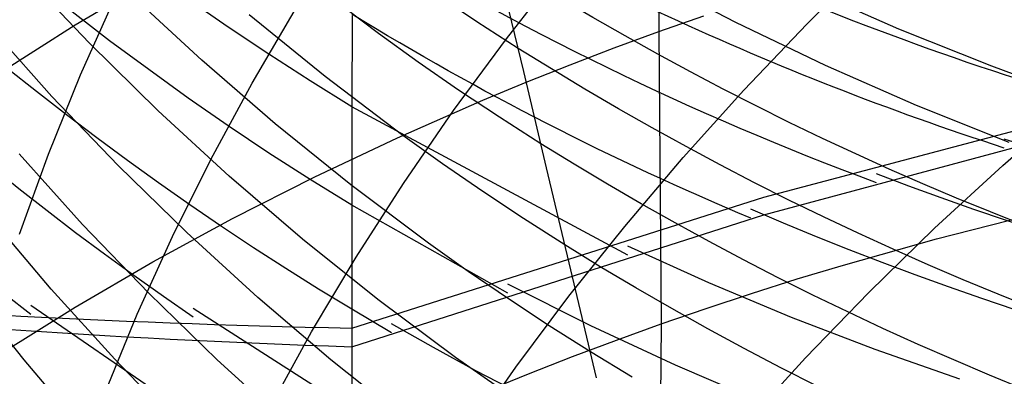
# Model space of a CAD drawing. Extents: x -383 to 1849, y -1185 to -529.
# Tile 175 of 256: x -375.95 to -371.17, y -944.75 to -943.01. Entities that reach past the tile are written whole.
import ezdxf

# ---------------------------------------------------------------- set-up
doc = ezdxf.new("R2010")
doc.units = 0
doc.layers.add('PREDEFINITO', color=7, linetype='CONTINUOUS')

msp = doc.modelspace()

# ---------------------------------------------------------------- linework, layer by layer
at = {"layer": 'PREDEFINITO'}
for p, q in [((-372.8497440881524, -941.6726084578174, 645.6172809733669), (-372.8492099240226, -943.071950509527, 647.0651374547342)), ((-372.1294690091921, -943.0347211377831, 509.456151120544), (-371.8108050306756, -942.7190173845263, 509.2543469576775)), ((-375.6155586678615, -943.1285927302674, 545.9974539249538), (-375.9377669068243, -942.7888033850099, 545.8541503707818)), ((-374.211236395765, -943.0818994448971, 551.0423017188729), (-374.5902406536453, -942.7937129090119, 550.9374400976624)), ((-373.5897936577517, -943.1077060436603, 511.7956848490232), (-373.3204410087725, -942.7636452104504, 511.5704245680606)), ((-372.4762109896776, -943.0276708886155, 555.8788508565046), (-372.9037715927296, -942.8041894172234, 555.8100341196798)), ((-375.5176855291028, -943.1169352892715, 600.8072054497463), (-375.8893921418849, -942.8249504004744, 600.9277565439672)), ((-375.6845559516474, -943.039950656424, 644.314532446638), (-375.3072003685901, -942.8159320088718, 644.5300416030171)), ((-373.50601875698, -943.2661300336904, 552.7478022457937), (-373.6107383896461, -942.8275374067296, 554.2199082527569)), ((-375.6587042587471, -943.283074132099, 516.4482596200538), (-375.4881203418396, -942.9000755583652, 516.1958370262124)), ((-375.0698982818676, -943.2119135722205, 547.7447954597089), (-375.415436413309, -942.8910263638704, 547.615187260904)), ((-373.733669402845, -943.0242629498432, 552.662318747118), (-373.9322555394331, -942.8909816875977, 552.6162524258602)), ((-371.6835247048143, -943.0601548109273, 557.4665605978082), (-372.1272457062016, -942.8644816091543, 557.409440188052)), ((-374.9407899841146, -943.0501148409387, 599.2063313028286), (-375.1356391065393, -942.9140051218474, 599.2598071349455)), ((-374.4708795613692, -943.2906025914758, 549.4601093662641), (-374.8385686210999, -942.9912212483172, 549.3444239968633)), ((-374.8242732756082, -943.3233103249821, 514.2199753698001), (-374.6093403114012, -942.9557206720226, 513.976375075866)), ((-374.3393893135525, -942.9948628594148, 597.6245943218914), (-374.3402031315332, -943.4435096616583, 599.054757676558)), ((-372.8492099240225, -943.0719505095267, 647.065137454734), (-372.6305580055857, -942.9950348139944, 647.1400308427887)), ((-375.7970990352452, -943.3876135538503, 544.3717722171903), (-376.1069881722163, -943.0405351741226, 544.2175024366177)), ((-376.0519013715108, -943.2726613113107, 644.0900747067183), (-375.6845559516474, -943.039950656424, 644.314532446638)), ((-373.5326157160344, -943.1540373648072, 552.7075862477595), (-373.733669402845, -943.0242629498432, 552.662318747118)), ((-372.0406004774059, -943.2367030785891, 555.9447904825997), (-372.4762109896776, -943.0276708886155, 555.8788508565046)), ((-372.4366577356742, -943.3570384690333, 509.6655271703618), (-372.1294690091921, -943.0347211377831, 509.456151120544)), ((-374.7434448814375, -943.1829390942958, 599.1540173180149), (-374.9407899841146, -943.0501148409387, 599.2063313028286)), ((-374.0178775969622, -943.2210506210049, 551.093542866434), (-374.211236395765, -943.0818994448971, 551.0423017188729)), ((-373.0658853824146, -943.1515481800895, 646.9873993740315), (-372.8492099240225, -943.0719505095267, 647.065137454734)), ((-372.8492099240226, -943.071950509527, 647.0651374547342), (-372.8384996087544, -944.4946045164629, 648.4874757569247)), ((-371.2328350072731, -943.241225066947, 557.5209850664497), (-371.6835247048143, -943.0601548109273, 557.4665605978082)), ((-375.2818730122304, -943.4576466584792, 546.1378335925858), (-375.6155586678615, -943.1285927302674, 545.9974539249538)), ((-375.1356243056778, -943.3965564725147, 600.6912878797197), (-375.5176855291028, -943.1169352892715, 600.8072054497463)), ((-373.8463354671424, -943.4570275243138, 512.0273822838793), (-373.5897936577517, -943.1077060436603, 511.7956848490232)), ((-374.5436349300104, -943.3124206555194, 599.1028867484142), (-374.7434448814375, -943.1829390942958, 599.1540173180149)), ((-373.2805416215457, -943.2337948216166, 646.9068499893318), (-373.0658853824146, -943.1515481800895, 646.9873993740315)), ((-374.7133583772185, -943.5210513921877, 547.8712856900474), (-375.0698982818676, -943.2119135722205, 547.7447954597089)), ((-373.8219882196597, -943.3568287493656, 551.143966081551), (-374.0178775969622, -943.2210506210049, 551.093542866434)), ((-373.493141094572, -943.3186504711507, 646.8235300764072), (-373.2805416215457, -943.2337948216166, 646.9068499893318)), ((-371.5974851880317, -943.4312559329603, 556.0078221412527), (-372.0406004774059, -943.2367030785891, 555.9447904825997)), ((-375.8141892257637, -943.6689036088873, 516.7052068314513), (-375.6587042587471, -943.283074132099, 516.4482596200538)), ((-373.3950697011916, -943.7346443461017, 551.2841221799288), (-373.50601875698, -943.2661300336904, 552.7478022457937)), ((-370.7757243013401, -943.4076655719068, 557.5726868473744), (-371.2328350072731, -943.241225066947, 557.5209850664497)), ((-375.0250818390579, -943.6947774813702, 514.468923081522), (-374.8242732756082, -943.3233103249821, 514.2199753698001)), ((-374.3413912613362, -943.4385022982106, 599.0529611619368), (-374.5436349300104, -943.3124206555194, 599.1028867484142)), ((-374.0927072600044, -943.5772508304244, 549.5725406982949), (-374.4708795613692, -943.2906025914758, 549.4601093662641)), ((-373.7036462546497, -943.4060751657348, 646.7374804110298), (-373.493141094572, -943.3186504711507, 646.8235300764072)), ((-372.3396662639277, -943.8781261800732, 596.969743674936), (-370.1602950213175, -943.2981402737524, 591.7566544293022)), ((-373.6235986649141, -943.4891750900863, 551.1935527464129), (-373.8219882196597, -943.3568287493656, 551.143966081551)), ((-372.7320466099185, -943.6856005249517, 509.8822306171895), (-372.4366577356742, -943.3570384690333, 509.6655271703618)), ((-372.3396585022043, -943.9630421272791, 597.0816156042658), (-370.1602525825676, -943.376953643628, 591.8521379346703)), ((-375.4754586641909, -943.7244580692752, 544.5231475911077), (-375.7970990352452, -943.3876135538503, 544.3717722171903)), ((-374.9407885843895, -943.5315887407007, 600.6351234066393), (-375.1356243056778, -943.3965564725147, 600.6912878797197)), ((-374.1182234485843, -943.5884718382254, 646.5573549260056), (-373.7036462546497, -943.4060751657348, 646.7374804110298)), ((-371.179408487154, -943.724061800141, 507.6047733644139), (-370.8381809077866, -943.4259990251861, 507.4143732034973)), ((-374.9369517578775, -943.7755059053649, 546.2751101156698), (-375.2818730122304, -943.4576466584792, 546.1378335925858)), ((-373.0008259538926, -944.1598285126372, 598.7640438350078), (-374.3413912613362, -943.4385022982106, 599.0529611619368)), ((-374.3402031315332, -943.4435096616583, 599.054757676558), (-374.3407663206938, -943.9197080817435, 600.475090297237)), ((-374.0897449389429, -943.8112371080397, 512.2652782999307), (-373.8463354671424, -943.4570275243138, 512.0273822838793)), ((-371.1474102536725, -943.611299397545, 556.0679149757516), (-371.5974851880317, -943.4312559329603, 556.0078221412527)), ((-374.34605694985, -943.8179732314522, 547.9944874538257), (-374.7133583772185, -943.5210513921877, 547.8712856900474)), ((-373.4227393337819, -943.6180309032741, 551.2422842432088), (-373.6235986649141, -943.4891750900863, 551.1935527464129)), ((-374.7434576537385, -943.663359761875, 600.5801854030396), (-374.9407885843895, -943.5315887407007, 600.6351234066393)), ((-374.5239728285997, -943.780665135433, 646.366799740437), (-374.1182234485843, -943.5884718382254, 646.5573549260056)), ((-373.8997655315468, -943.7156534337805, 549.6274860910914), (-374.0927072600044, -943.5772508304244, 549.5725406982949)), ((-370.8120215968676, -943.7083175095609, 594.1899294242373), (-371.1715332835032, -943.5957965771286, 594.2302120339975)), ((-375.6481591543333, -944.0108151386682, 542.9004511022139), (-375.9572818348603, -943.6663367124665, 542.7377716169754)), ((-374.5436626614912, -943.7918127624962, 600.5264965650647), (-374.7434576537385, -943.663359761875, 600.5801854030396)), ((-375.9542562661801, -944.0571824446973, 516.9664515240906), (-375.8141892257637, -943.6689036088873, 516.7052068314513)), ((-375.2114468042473, -944.0697446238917, 514.7229846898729), (-375.0250818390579, -943.6947774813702, 514.468923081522)), ((-373.7042937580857, -943.8506968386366, 549.681557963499), (-373.8997655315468, -943.7156534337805, 549.6274860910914)), ((-373.0153110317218, -944.0200384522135, 510.1060169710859), (-372.7320466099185, -943.6856005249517, 509.8822306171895)), ((-375.1423073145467, -944.0506122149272, 544.6714389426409), (-375.4754586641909, -943.7244580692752, 544.5231475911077)), ((-373.2771278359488, -944.231651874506, 549.8304775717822), (-373.3950697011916, -943.7346443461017, 551.2841221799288)), ((-371.5098307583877, -944.0293148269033, 507.8034185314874), (-371.179408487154, -943.724061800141, 507.6047733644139)), ((-374.5810367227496, -944.0817112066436, 546.4091042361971), (-374.9369517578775, -943.7755059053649, 546.2751101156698)), ((-374.9205940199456, -943.9823353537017, 646.1661410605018), (-374.5239728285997, -943.780665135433, 646.366799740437)), ((-374.3414347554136, -943.9168909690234, 600.4740795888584), (-374.5436626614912, -943.7918127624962, 600.5264965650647)), ((-374.3197005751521, -944.1699622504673, 512.5091343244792), (-374.0897449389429, -943.8112371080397, 512.2652782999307)), ((-373.9682342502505, -944.102212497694, 548.1142302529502), (-374.34605694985, -943.8179732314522, 547.9944874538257)), ((-373.5063221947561, -943.9823224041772, 549.7347363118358), (-373.7042937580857, -943.8506968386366, 549.681557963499)), ((-374.3413592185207, -944.5148681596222, 602.2470656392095), (-372.3396662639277, -943.8781261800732, 596.969743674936)), ((-373.5826103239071, -944.3447535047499, 600.2935631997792), (-374.3414347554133, -943.9168909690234, 600.4740795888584)), ((-374.3407663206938, -943.9197080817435, 600.475090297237), (-374.3413023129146, -944.605855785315, 602.3750983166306)), ((-375.800697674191, -944.3254803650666, 541.2721292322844), (-376.0970186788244, -943.9745628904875, 541.0983791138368)), ((-375.307786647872, -944.1931627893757, 645.9557050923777), (-374.9205940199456, -943.9823353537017, 646.1661410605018)), ((-374.3413023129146, -944.605855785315, 602.3750983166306), (-372.3396585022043, -943.9630421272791, 597.0816156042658)), ((-373.305881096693, -944.1104714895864, 549.7870011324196), (-373.5063221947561, -943.9823224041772, 549.7347363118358)), ((-371.5002055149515, -944.0805944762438, 648.9032502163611), (-371.0409431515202, -943.9636377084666, 649.0186907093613)), ((-375.3272680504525, -944.3451052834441, 543.0600850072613), (-375.6481591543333, -944.0108151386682, 542.9004511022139)), ((-373.2861264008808, -944.3599833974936, 510.3366417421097), (-373.0153110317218, -944.0200384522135, 510.1060169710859)), ((-371.829123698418, -944.3413927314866, 508.0100571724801), (-371.5098307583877, -944.0293148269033, 507.8034185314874)), ((-375.3830489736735, -944.4478342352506, 514.9819266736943), (-375.2114468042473, -944.0697446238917, 514.7229846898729)), ((-374.7978852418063, -944.3656194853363, 544.8164566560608), (-375.1423073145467, -944.0506122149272, 544.6714389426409)), ((-374.214369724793, -944.3758032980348, 546.5396366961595), (-374.5810367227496, -944.0817112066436, 546.4091042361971)), ((-371.9532499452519, -944.2080648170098, 648.7762538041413), (-371.5002055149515, -944.0805944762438, 648.9032502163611)), ((-373.7754525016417, -944.2394303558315, 548.1727512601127), (-373.9682342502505, -944.102212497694, 548.1142302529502)), ((-372.6062105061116, -944.2953161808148, 598.6913893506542), (-373.0008259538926, -944.1167285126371, 598.7640438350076)), ((-375.6852503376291, -944.4128277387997, 645.7358180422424), (-375.307786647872, -944.1931627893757, 645.9557050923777)), ((-374.5358808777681, -944.5328304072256, 512.7587117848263), (-374.3197005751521, -944.1699622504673, 512.5091343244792)), ((-373.5801305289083, -944.3733025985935, 548.2303435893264), (-373.7754525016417, -944.2394303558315, 548.1727512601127)), ((-373.1521390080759, -944.7565670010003, 548.3877872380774), (-373.2771278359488, -944.231651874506, 549.8304775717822)), ((-372.1772697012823, -944.2757471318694, 648.7084129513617), (-371.9532499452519, -944.2080648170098, 648.7762538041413)), ((-372.3995300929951, -944.3460633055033, 648.6376721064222), (-372.1772697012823, -944.2757471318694, 648.7084129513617)), ((-375.9323315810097, -944.6694020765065, 539.6411074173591), (-376.2155268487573, -944.3132210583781, 539.4565442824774)), ((-375.4923570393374, -944.6667221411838, 541.4429026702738), (-375.800697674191, -944.3254803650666, 541.2721292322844)), ((-373.1795288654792, -944.5044918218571, 600.2072026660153), (-373.5826103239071, -944.3016535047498, 600.2935631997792)), ((-372.2056080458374, -944.4625964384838, 598.622780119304), (-372.6062105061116, -944.2953161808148, 598.6913893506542)), ((-374.9948475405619, -944.6687517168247, 543.2164724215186), (-375.3272680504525, -944.3451052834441, 543.0600850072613)), ((-374.4424327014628, -944.6690233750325, 544.9580111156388), (-374.7978852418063, -944.3656194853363, 544.8164566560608)), ((-373.8371925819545, -944.657322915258, 546.6665282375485), (-374.214369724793, -944.3758032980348, 546.5396366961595)), ((-373.3822983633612, -944.5037709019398, 548.2869859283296), (-373.5801305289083, -944.3733025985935, 548.2303435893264)), ((-373.544168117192, -944.7050665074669, 510.5738604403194), (-373.2861264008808, -944.3599833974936, 510.3366417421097)), ((-372.6199628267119, -944.4190151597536, 648.5640275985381), (-372.3995300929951, -944.3460633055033, 648.6376721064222)), ((-372.1369632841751, -944.6599301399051, 508.2244377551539), (-371.829123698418, -944.3413927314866, 508.0100571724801)), ((-376.0526847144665, -944.6410104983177, 645.5068061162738), (-375.6852503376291, -944.4128277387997, 645.7358180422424)), ((-374.3410869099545, -945.476119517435, 604.6774653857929), (-375.9004002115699, -944.40558033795, 605.1987816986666)), ((-374.3408941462, -944.9135998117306, 603.2871811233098), (-375.1106415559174, -944.4191367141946, 603.5170036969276)), ((-374.1484780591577, -944.5372443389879, 601.8355092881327), (-374.341504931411, -944.4233369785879, 601.8860572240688)), ((-372.8384996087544, -944.4946045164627, 648.4874757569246), (-372.6199628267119, -944.4190151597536, 648.5640275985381)), ((-375.5395691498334, -944.8286687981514, 515.2455155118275), (-375.3830489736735, -944.4478342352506, 514.9819266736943)), ((-371.7994171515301, -944.618548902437, 598.5582307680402), (-372.2056080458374, -944.4625964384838, 598.622780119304)), ((-373.94470446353, -944.6098427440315, 601.7840262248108), (-374.1484780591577, -944.4941443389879, 601.8355092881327)), ((-373.1819860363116, -944.6307769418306, 548.3426569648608), (-373.3822983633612, -944.5037709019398, 548.2869859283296)), ((-372.7692493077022, -944.6950581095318, 600.1254968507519), (-373.1795288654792, -944.5044918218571, 600.2072026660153)), ((-373.0550772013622, -944.5728263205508, 648.4080204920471), (-372.8384996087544, -944.4946045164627, 648.4874757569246)), ((-372.8384996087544, -944.4946045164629, 648.4874757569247), (-372.8484577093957, -945.9531559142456, 649.874630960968)), ((-374.7379643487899, -944.8994690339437, 513.013772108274), (-374.5358808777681, -944.5328304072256, 512.7587117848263)), ((-373.2696525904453, -944.6536480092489, 648.325696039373), (-373.0550772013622, -944.5728263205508, 648.4080204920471)), ((-373.7387265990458, -944.7222276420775, 601.7338712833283), (-373.94470446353, -944.6098427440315, 601.7840262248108)), ((-371.38803640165, -944.7631531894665, 598.4977559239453), (-371.7994171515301, -944.618548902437, 598.5582307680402)), ((-375.6368714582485, -945.0164249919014, 539.8227873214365), (-375.9323315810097, -944.6694020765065, 539.6411074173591)), ((-375.1722347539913, -944.9978367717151, 541.6104887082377), (-375.4923570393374, -944.6667221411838, 541.4429026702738)), ((-374.6511366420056, -944.9812990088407, 543.3694124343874), (-374.9948475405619, -944.6687517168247, 543.2164724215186)), ((-374.0761899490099, -944.9603673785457, 545.0959127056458), (-374.4424327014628, -944.6690233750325, 544.9580111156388)), ((-373.6447382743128, -944.7932245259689, 546.7285526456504), (-373.8371925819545, -944.657322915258, 546.6665282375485)), ((-373.4821878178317, -944.7370301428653, 648.2405442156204), (-373.2696525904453, -944.6536480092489, 648.325696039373)), ((-372.9792299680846, -944.7542716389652, 548.3973379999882), (-373.1819860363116, -944.6307769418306, 548.3426569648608)), ((-372.4330254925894, -944.984561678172, 508.446308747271), (-372.1369632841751, -944.6599301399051, 508.2244377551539)), ((-373.7891115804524, -945.0549189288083, 510.8174285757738), (-373.544168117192, -944.7050665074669, 510.5738604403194)), ((-372.3522289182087, -944.8733290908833, 600.0484630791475), (-372.7692493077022, -944.6950581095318, 600.1254968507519)), ((-373.3204189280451, -944.9370440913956, 601.63755578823), (-373.7387265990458, -944.7222276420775, 601.7338712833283)), ((-373.6926449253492, -944.8229332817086, 648.152606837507), (-373.4821878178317, -944.7370301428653, 648.2405442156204))]:
    msp.add_line(p, q, dxfattribs=at)
at = {"layer": 'PREDEFINITO', "extrusion": (-0.01683288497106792, 0.3075132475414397, -0.9513949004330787)}
msp.add_arc((416.4254327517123, -680.2014618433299, -850.7397567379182), 14.97897654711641, 55.83898290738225, 295.2730315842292, dxfattribs=at)
at = {"layer": 'PREDEFINITO', "extrusion": (-0.01680727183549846, 0.326120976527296, -0.945178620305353)}
msp.add_arc((413.543205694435, -664.5930906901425, -866.0818114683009), 14.97443206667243, 51.68409155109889, 297.6498818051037, dxfattribs=at)
at = {"layer": 'PREDEFINITO', "extrusion": (-0.0168226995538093, 0.3816109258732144, -0.9241699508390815)}
msp.add_arc((406.8374188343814, -614.6670578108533, -910.3498372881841), 14.9620152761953, 305.7136932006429, 39.0797147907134, dxfattribs=at)
at = {"layer": 'PREDEFINITO', "extrusion": (-0.01677253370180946, 0.3998133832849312, -0.9164430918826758)}
msp.add_arc((404.9006246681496, -597.2707270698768, -924.4060752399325), 14.97210137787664, 309.2187627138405, 34.80961328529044, dxfattribs=at)
at = {"layer": 'PREDEFINITO', "extrusion": (-0.01676555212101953, 0.4178793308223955, -0.908347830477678)}
msp.add_arc((403.2895297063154, -579.4683514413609, -938.0944051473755), 14.93576120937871, 312.9155233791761, 30.70215050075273, dxfattribs=at)
at = {"layer": 'PREDEFINITO', "extrusion": (0.06085069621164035, -0.2938485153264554, -0.9539131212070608)}
msp.add_arc((-546.4117045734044, 964.0985506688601, -269.7394966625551), 14.9530476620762, 35.41266342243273, 135.0622067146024, dxfattribs=at)
at = {"layer": 'PREDEFINITO', "extrusion": (0.05640473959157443, -0.275053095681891, -0.9597730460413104)}
msp.add_arc((-544.8138783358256, 959.3536201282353, -290.5852380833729), 14.97554083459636, 41.40038805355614, 134.8305370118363, dxfattribs=at)
at = {"layer": 'PREDEFINITO', "extrusion": (0.05190493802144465, -0.2561864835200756, -0.9652328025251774)}
msp.add_arc((-542.8480154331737, 954.4489833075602, -311.256363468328), 14.98700380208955, 44.79781140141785, 134.6350759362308, dxfattribs=at)
at = {"layer": 'PREDEFINITO', "extrusion": (0.04740610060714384, -0.2372513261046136, -0.9702909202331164)}
msp.add_arc((-540.6176934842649, 949.3408413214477, -331.7681683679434), 14.9753927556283, 48.08942254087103, 134.482040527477, dxfattribs=at)
at = {"layer": 'PREDEFINITO', "extrusion": (0.001257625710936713, -0.04270457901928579, -0.9990869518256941)}
msp.add_arc((-393.1348000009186, 939.2500120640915, -529.1016582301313), 15.4460012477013, 69.06311450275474, 124.0824341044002, dxfattribs=at)
at = {"layer": 'PREDEFINITO', "extrusion": (0.005930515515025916, -0.06229913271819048, -0.9980399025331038)}
msp.add_arc((-452.1941246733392, 922.0137563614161, -510.2969538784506), 15.43013830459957, 70.30913048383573, 127.830492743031, dxfattribs=at)
at = {"layer": 'PREDEFINITO', "extrusion": (0.01061048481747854, -0.08205630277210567, -0.9965712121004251)}
msp.add_arc((-481.8555391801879, 916.5566079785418, -491.1020911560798), 15.37589271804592, 69.65057739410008, 129.8300924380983, dxfattribs=at)
at = {"layer": 'PREDEFINITO', "extrusion": (0.02914033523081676, -0.1602718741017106, -0.9866426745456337)}
msp.add_arc((-525.9727340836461, 927.8885312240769, -412.7127785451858), 15.16064796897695, 61.52693209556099, 133.0743696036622, dxfattribs=at)
at = {"layer": 'PREDEFINITO', "extrusion": (0.01523271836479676, -0.1016833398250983, -0.9947001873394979)}
msp.add_arc((-499.3049900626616, 916.5516447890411, -471.7790127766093), 15.32818163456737, 68.22031875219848, 131.0463447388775, dxfattribs=at)
at = {"layer": 'PREDEFINITO', "extrusion": (0.02455074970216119, -0.1408166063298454, -0.9897312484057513)}
msp.add_arc((-519.811408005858, 922.9679414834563, -432.5765654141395), 15.22414620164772, 64.33319421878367, 132.5549730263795, dxfattribs=at)
at = {"layer": 'PREDEFINITO', "extrusion": (0.01990309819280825, -0.1212061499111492, -0.9924277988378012)}
msp.add_arc((-511.3894851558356, 918.8972185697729, -452.3431126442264), 15.28974978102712, 66.44151506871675, 131.8912589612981, dxfattribs=at)
at = {"layer": 'PREDEFINITO', "extrusion": (-0.01678057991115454, 0.2325200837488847, -0.9724468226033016)}
msp.add_arc((432.2774986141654, -737.3114314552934, -786.6244873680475), 14.67395837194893, 285.4490246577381, 307.0360486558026, dxfattribs=at)
at = {"layer": 'PREDEFINITO', "extrusion": (-0.01679092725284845, 0.5052259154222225, -0.8628237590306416)}
msp.add_arc((396.6333548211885, -485.7807372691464, -1000.596957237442), 15.41221159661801, 305.7911165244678, 345.7099688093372, dxfattribs=at)
at = {"layer": 'PREDEFINITO', "extrusion": (-0.01680861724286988, 0.2515884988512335, -0.967688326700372)}
msp.add_arc((427.5649676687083, -723.9861289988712, -803.2514472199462), 14.55042436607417, 287.5736344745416, 306.7349804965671, dxfattribs=at)
at = {"layer": 'PREDEFINITO', "extrusion": (-0.01681645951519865, 0.2703296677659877, -0.962620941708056)}
msp.add_arc((423.5206929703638, -710.2284560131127, -819.3960918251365), 14.39110645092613, 289.828280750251, 306.5579073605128, dxfattribs=at)
at = {"layer": 'PREDEFINITO', "extrusion": (-0.01681717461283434, 0.2889441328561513, -0.9571982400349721)}
msp.add_arc((420.0007641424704, -695.8922585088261, -835.2129793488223), 14.24961225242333, 292.1507061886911, 306.3765808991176, dxfattribs=at)
at = {"layer": 'PREDEFINITO', "extrusion": (-0.01681610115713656, 0.3074782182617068, -0.9514065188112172)}
msp.add_arc((416.9207681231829, -681.0032531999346, -850.733111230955), 14.10925633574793, 294.5293075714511, 306.2039342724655, dxfattribs=at)
at = {"layer": 'PREDEFINITO', "extrusion": (-0.01681290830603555, 0.3261375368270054, -0.9451728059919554)}
msp.add_arc((414.1686011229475, -665.4082763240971, -866.1059282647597), 13.98768405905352, 296.9503675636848, 306.012022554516, dxfattribs=at)
at = {"layer": 'PREDEFINITO', "extrusion": (-0.01682240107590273, 0.4881501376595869, -0.8725975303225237)}
msp.add_arc((398.0635344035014, -505.2762077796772, -988.8613440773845), 14.9820189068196, 305.5244386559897, 333.2523012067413, dxfattribs=at)
at = {"layer": 'PREDEFINITO', "extrusion": (-0.01681069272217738, 0.4708523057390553, -0.8820518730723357)}
msp.add_arc((399.3956591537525, -524.4900987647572, -976.7348128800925), 14.67630852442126, 305.4271981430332, 327.0200553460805, dxfattribs=at)
at = {"layer": 'PREDEFINITO', "extrusion": (0.1629549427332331, -0.9815586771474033, 0.09994123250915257)}
msp.add_arc((-474.2732805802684, 538.6236798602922, 926.2853037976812), 56.27132229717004, 200.1904292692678, 207.9634789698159, dxfattribs=at)
at = {"layer": 'PREDEFINITO', "extrusion": (0.1597046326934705, -0.9813263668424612, 0.1072053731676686)}
msp.add_arc((-473.1728081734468, 531.3393335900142, 931.760439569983), 54.59656171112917, 200.4777182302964, 208.3688114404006, dxfattribs=at)
at = {"layer": 'PREDEFINITO', "extrusion": (-0.01676326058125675, 0.4534943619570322, -0.891101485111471)}
msp.add_arc((400.7400216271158, -543.3129915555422, -964.3176176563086), 14.37681594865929, 305.3373934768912, 321.3189049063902, dxfattribs=at)
at = {"layer": 'PREDEFINITO', "extrusion": (-0.01680948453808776, 0.4357890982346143, -0.8998918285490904)}
msp.add_arc((402.3370338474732, -561.8858669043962, -951.3784031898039), 14.15548472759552, 305.3550447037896, 317.4394420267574, dxfattribs=at)
at = {"layer": 'PREDEFINITO', "extrusion": (0.9999999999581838, 7.00410574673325e-06, 5.880095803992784e-06)}
msp.add_arc((-1015.683406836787, 575.6847858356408, -374.3444334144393), 75.96713602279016, 20.46797951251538, 179.5742427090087, dxfattribs=at)

doc.saveas('drawing.dxf')
